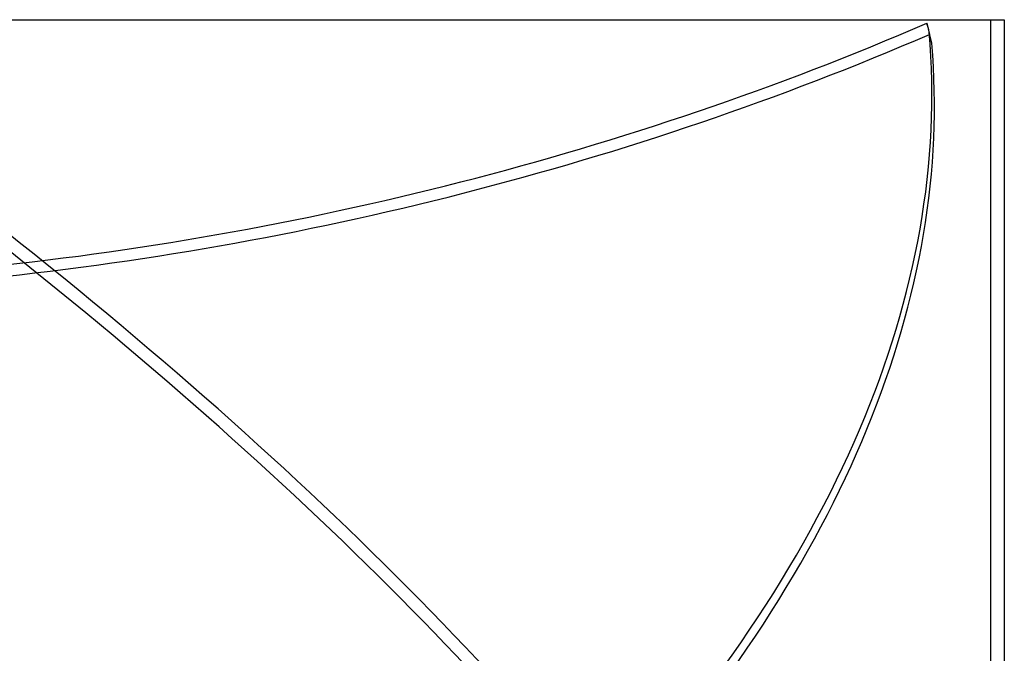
# Model space of a CAD drawing. Header units: millimetres. Extents: x -185 to 185, y -130 to 54.
# Tile 75 of 76: x 57 to 128, y 8 to 54. Entities that reach past the tile are written whole.
import ezdxf

# ---------------------------------------------------------------- set-up
doc = ezdxf.new("R2010")
doc.units = ezdxf.units.MM
doc.layers.add('MAIN-1', color=7, linetype='Continuous')
doc.layers.add('MAIN-2', color=7, linetype='Continuous')

msp = doc.modelspace()

# ---------------------------------------------------------------- linework, layer by layer
at = {"layer": 'MAIN-1'}
for p, q in [((0, 54), (128, 54)), ((128, 54), (128, 6))]:
    msp.add_line(p, q, dxfattribs=at)
at = {"layer": 'MAIN-2'}
for p, q in [((127, 54), (127, 4)), ((122.416, 53.747), (122.598, 52.938)), ((122.767, 52.295), (122.586, 53.104))]:
    msp.add_line(p, q, dxfattribs=at)
for centre, major_axis, ratio, start_param, end_param in [((65.664, 112.66), (128.872, 28.934), 0.559017, -1.790077, -1.243445), ((-0.091, 24.405), (-122.94, -27.602), 0.559017, -3.12556, -3.116126), ((-22.157, 24.405), (-139.487, 81.988), 0.345492, -2.377279, -1.795628), ((65.845, 111.851), (128.872, 28.934), 0.559017, -1.790077, -1.243445), ((-36.326, 24.405), (-157.868, -35.444), 0.559017, 2.45313, 3.066246), ((0.091, 23.595), (122.94, 27.602), 0.559017, 0.016033, 0.025467), ((-22.632, 23.595), (139.487, -81.988), 0.345492, 0.788682, 1.345965), ((-36.144, 23.595), (157.868, 35.444), 0.559017, -0.670595, -0.075346)]:
    msp.add_ellipse(centre, major_axis=major_axis, ratio=ratio, start_param=start_param, end_param=end_param, dxfattribs=at)

doc.saveas('drawing.dxf')
